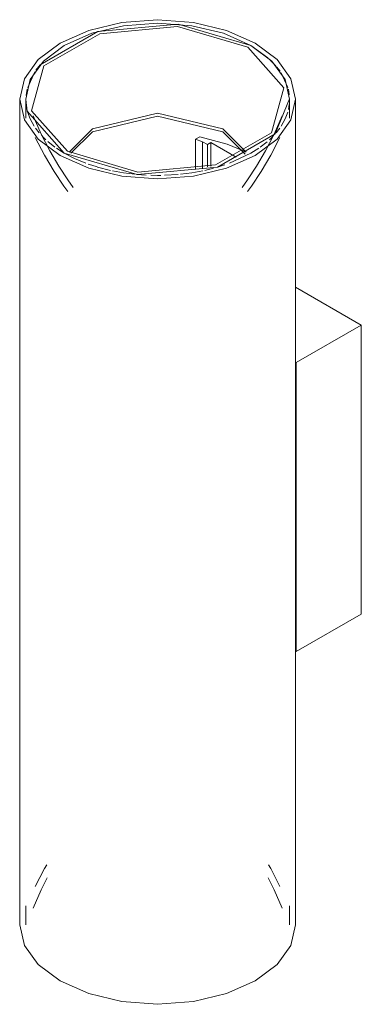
# Model space of a CAD drawing. Header units: millimetres. Extents: x -6669 to -5318, y 40 to 6739.
# Tile 4 of 5: x -5980 to -5906, y 1473 to 1687. Entities that reach past the tile are written whole.
import ezdxf

# ---------------------------------------------------------------- set-up
doc = ezdxf.new("R2010")
doc.units = ezdxf.units.MM
doc.layers.add('Luminarias', color=7, linetype='Continuous', lineweight=20)

# ---------------------------------------------------------------- blocks, each defined once
blk = doc.blocks.new('43750 - 43750 STAN White wall lamp 2L-536854-00 Isometrico PDF')
at = {"layer": 'Luminarias', "color": 9, "lineweight": 9, "true_color": 0xc0c0c0}
for p, q in [((-6968.87, 1678.6), (-6972.52, 1681.31)), ((-6968.49, 1678.25), (-6968.63, 1678.38)), ((-6967.41, 1677.18), (-6968.31, 1678.08)), ((-6967.14, 1676.88), (-6967.25, 1677)), ((-6966.2, 1675.7), (-6966.94, 1676.65)), ((-7019.54, 1675.59), (-7021.06, 1672.18)), ((-6964.47, 1672.19), (-6965.95, 1675.34)), ((-7021.16, 1671.79), (-7021.4, 1670.41)), ((-6964.19, 1670.53), (-6964.38, 1671.83)), ((-7022.81, 1669.6), (-7022.81, 1489.97)), ((-7021.51, 1669.6), (-7021.51, 1665.51)), ((-7021.47, 1668.73), (-7021.51, 1669.6)), ((-6964.11, 1669.6), (-6964.15, 1668.73)), ((-6964.11, 1665.51), (-6964.11, 1669.6)), ((-6962.81, 1489.97), (-6962.81, 1669.6)), ((-7021.25, 1667.39), (-7021.45, 1668.49)), ((-6964.18, 1668.49), (-6964.37, 1667.39)), ((-7018.57, 1662.29), (-7019.36, 1663.3)), ((-6978.67, 1663.17), (-6973.54, 1658.08)), ((-6966.27, 1663.3), (-6967.05, 1662.29)), ((-6983.65, 1661.46), (-6984.6, 1660.91)), ((-6984.6, 1660.91), (-6983.05, 1660.37)), ((-6984.6, 1660.91), (-6984.6, 1654.31)), ((-6973.76, 1657.63), (-6978.67, 1662.51)), ((-7015.15, 1659.2), (-7016.66, 1660.38)), ((-7013.11, 1657.88), (-7014.82, 1658.96)), ((-6983.05, 1660.37), (-6981.99, 1659.76)), ((-6983.05, 1660.37), (-6983.05, 1654.61)), ((-6981.99, 1659.76), (-6981.28, 1660.17)), ((-6981.99, 1659.76), (-6981.99, 1654.87)), ((-6981.28, 1660.17), (-6975.75, 1656.98)), ((-6981.28, 1660.17), (-6981.28, 1655.05)), ((-6968.98, 1660.37), (-6970.5, 1659.18)), ((-7010.92, 1656.74), (-7013.11, 1657.88)), ((-7008.44, 1655.7), (-7010.86, 1656.71)), ((-7003.1, 1654.13), (-7005.86, 1654.84)), ((-6980.68, 1654.58), (-6982.53, 1654.13)), ((-6995.31, 1653.09), (-6997.31, 1653.23)), ((-6988.32, 1653.23), (-6991.32, 1653.05)), ((-6962.81, 1628.7), (-6948.53, 1620.45)), ((-6962.67, 1612.29), (-6948.53, 1620.45)), ((-6948.53, 1620.45), (-6948.53, 1557.58)), ((-6962.67, 1612.29), (-6962.81, 1612.37)), ((-6962.67, 1549.42), (-6962.67, 1612.29)), ((-6948.53, 1557.58), (-6962.67, 1549.42)), ((-6962.81, 1549.5), (-6962.67, 1549.42)), ((-7021.51, 1494.05), (-7021.51, 1489.97)), ((-6964.11, 1489.97), (-6964.11, 1494.05))]:
    blk.add_line(p, q, dxfattribs=at)
for points in [[(-6962.81, 1669.6, 0), (-6963.84, 1674.08, 0), (-6966.83, 1678.26, 0), (-6971.6, 1681.84, 0), (-6977.81, 1684.6, 0), (-6985.05, 1686.33, 0), (-6992.81, 1686.92, 0), (-7000.58, 1686.33, 0), (-7007.81, 1684.6, 0), (-7014.03, 1681.84, 0)], [(-7021.51, 1669.6, 0), (-7020.54, 1673.89, 0), (-7017.67, 1677.88, 0), (-7013.11, 1681.31, 0), (-7007.16, 1683.95, 0), (-7000.24, 1685.6, 0), (-6992.81, 1686.17, 0), (-6985.38, 1685.6, 0), (-6978.46, 1683.95, 0), (-6972.52, 1681.31, 0)], [(-7012.44, 1658.27, 0), (-7020.22, 1667.09, 0), (-7017.54, 1676.87, 0), (-7005.41, 1683.87, 0), (-6988.47, 1685.42, 0), (-6973.19, 1680.93, 0)], [(-6972.52, 1681.31, 0), (-6988.32, 1685.96, 0), (-7005.84, 1684.36, 0), (-7018.38, 1677.12, 0), (-7019.3, 1675.94, 0)], [(-7014.03, 1681.84, 0), (-7018.79, 1678.26, 0), (-7021.79, 1674.08, 0), (-7022.81, 1669.6, 0)], [(-6973.19, 1680.93, 0), (-6965.4, 1672.1, 0), (-6968.09, 1662.32, 0), (-6980.21, 1655.32, 0), (-6997.15, 1653.77, 0), (-7012.44, 1658.27, 0)], [(-6972.52, 1681.31, 0), (-6967.96, 1677.88, 0), (-6965.09, 1673.89, 0), (-6964.11, 1669.6, 0)], [(-7022.81, 1669.6, 0), (-7021.79, 1665.11, 0), (-7018.79, 1660.94, 0), (-7014.03, 1657.35, 0), (-7007.81, 1654.6, 0), (-7000.58, 1652.87, 0), (-6992.81, 1652.28, 0), (-6985.05, 1652.87, 0), (-6977.81, 1654.6, 0), (-6971.6, 1657.35, 0)], [(-7021.46, 1669.53, 0), (-7021.16, 1667, 0), (-7013.11, 1657.88, 0)], [(-7013.11, 1657.88, 0), (-6997.3, 1653.23, 0), (-6979.78, 1654.83, 0), (-6967.24, 1662.07, 0), (-6964.17, 1669.66, 0)], [(-6971.6, 1657.35, 0), (-6966.83, 1660.94, 0), (-6963.84, 1665.11, 0), (-6962.81, 1669.6, 0)], [(-7019.68, 1663.78, 0), (-7020.54, 1665.31, 0), (-7021.12, 1666.88, 0)], [(-7019.86, 1666.02, 0), (-7018.14, 1662.04, 0), (-7016.28, 1658.38, 0), (-7014.33, 1655.04, 0), (-7012.34, 1652.04, 0), (-7011.16, 1650.41, 0)], [(-7012.09, 1658.08, 0), (-7006.96, 1663.17, 0), (-6992.81, 1666.55, 0), (-6978.67, 1663.17, 0)], [(-6978.67, 1662.51, 0), (-6992.81, 1665.89, 0), (-7006.96, 1662.51, 0), (-7011.7, 1657.86, 0)], [(-6965.76, 1666.02, 0), (-6967.49, 1662.04, 0), (-6969.35, 1658.38, 0), (-6971.29, 1655.04, 0), (-6973.28, 1652.04, 0), (-6974.46, 1650.41, 0)], [(-6964.52, 1666.82, 0), (-6965.09, 1665.31, 0), (-6965.94, 1663.78, 0)], [(-7019.42, 1661.29, 0), (-7017.42, 1657.4, 0), (-7015.33, 1653.86, 0), (-7013.2, 1650.67, 0), (-7012.36, 1649.51, 0)], [(-7017.12, 1660.78, 0), (-7017.67, 1661.31, 0), (-7018.1, 1661.76, 0)], [(-6983.65, 1661.46, 0), (-6977.68, 1659.84, 0), (-6974.01, 1658.27, 0)], [(-6966.21, 1661.29, 0), (-6968.2, 1657.4, 0), (-6970.29, 1653.86, 0), (-6972.42, 1650.67, 0), (-6973.26, 1649.51, 0)], [(-6967.52, 1661.76, 0), (-6967.96, 1661.31, 0), (-6968.51, 1660.78, 0)], [(-6970.83, 1658.94, 0), (-6972.52, 1657.88, 0), (-6977.18, 1655.7, 0)], [(-7005.98, 1654.87, 0), (-7007.16, 1655.25, 0), (-7007.93, 1655.51, 0)], [(-6978.22, 1655.33, 0), (-6978.46, 1655.25, 0), (-6979.76, 1654.84, 0)], [(-6997.8, 1653.28, 0), (-7000.24, 1653.59, 0), (-7002.62, 1654.03, 0)], [(-6992.1, 1653.03, 0), (-6992.81, 1653.03, 0), (-6994.31, 1653.05, 0)], [(-6983, 1654.03, 0), (-6985.38, 1653.59, 0), (-6987.82, 1653.28, 0)], [(-7019.42, 1498.28, 0), (-7017.42, 1502.17, 0), (-7016.93, 1502.99, 0)], [(-6966.21, 1498.28, 0), (-6968.2, 1502.17, 0), (-6968.69, 1502.99, 0)], [(-7019.86, 1493.55, 0), (-7018.14, 1497.53, 0), (-7016.81, 1500.14, 0)], [(-6965.76, 1493.55, 0), (-6967.49, 1497.53, 0), (-6968.81, 1500.14, 0)], [(-6971.6, 1477.72, 0), (-6977.81, 1474.97, 0), (-6985.05, 1473.24, 0), (-6992.81, 1472.65, 0), (-7000.58, 1473.24, 0), (-7007.81, 1474.97, 0), (-7014.03, 1477.72, 0), (-7018.79, 1481.31, 0), (-7021.79, 1485.48, 0), (-7022.81, 1489.97, 0)], [(-6962.81, 1489.97, 0), (-6963.84, 1485.48, 0), (-6966.83, 1481.31, 0), (-6971.6, 1477.72, 0)]]:
    blk.add_polyline3d(points, dxfattribs=at)

msp = doc.modelspace()

# ---------------------------------------------------------------- block references
at = {"layer": 'Luminarias', "color": 9, "lineweight": 9, "true_color": 0xc0c0c0}
msp.add_blockref('43750 - 43750 STAN White wall lamp 2L-536854-00 Isometrico PDF', (1042.96, 0), dxfattribs=at)

doc.saveas('drawing.dxf')
